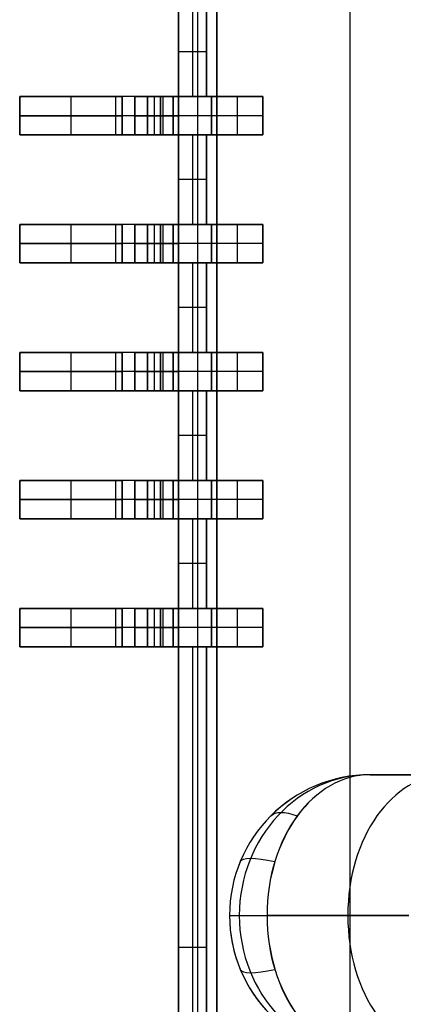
# Model space of a CAD drawing. Extents: x -64 to 57, y 4 to 161.
# Tile 255 of 256: x 6.32 to 7.82, y 133.37 to 137.22. Entities that reach past the tile are written whole.
import ezdxf

# ---------------------------------------------------------------- set-up
doc = ezdxf.new("R2010")
doc.units = 0
doc.layers.add('DEFAULT', color=7, linetype='CONTINUOUS')

msp = doc.modelspace()

# ---------------------------------------------------------------- linework, layer by layer
at = {"layer": 'DEFAULT', "color": 254}
for p, q in [((6.941, 129.3669, 39.8166), (6.941, 150.3169, 39.8166)), ((6.941, 150.3169, 39.8166), (6.941, 129.3669, 39.8166)), ((7.016, 150.3169, 39.8916), (7.016, 129.3669, 39.8916)), ((7.091, 129.3669, 39.9666), (7.091, 150.3169, 39.9666)), ((7.091, 150.3169, 39.9666), (7.091, 129.3669, 39.9666)), ((7.611, 149.1419, 37.6866), (7.611, 130.5419, 37.6866)), ((6.941, 137.2669, 38.6216), (6.941, 136.9169, 38.6216)), ((6.941, 136.9169, 38.6216), (6.941, 137.2669, 38.6216)), ((6.996, 137.2669, 38.6216), (6.996, 136.9169, 38.6216)), ((7.051, 137.2669, 37.6866), (7.051, 136.9169, 37.6866)), ((7.051, 136.9169, 37.6866), (7.051, 137.2669, 37.6866)), ((7.051, 137.2669, 38.6216), (7.051, 136.9169, 38.6216)), ((7.051, 136.9169, 38.1541), (7.051, 137.2669, 38.1541)), ((7.051, 136.9169, 38.6216), (7.051, 137.2669, 38.6216)), ((7.051, 137.0919, 38.6216), (6.941, 137.0919, 38.6216)), ((7.051, 137.0919, 37.6866), (7.051, 137.0919, 38.6216)), ((6.321, 136.9169, 37.5166), (6.321, 136.7669, 37.5166)), ((7.071, 136.9169, 37.5166), (6.321, 136.9169, 37.5166)), ((6.321, 136.9169, 37.7666), (6.321, 136.7669, 37.7666)), ((6.321, 136.9169, 37.5166), (6.321, 136.9169, 37.7666)), ((6.321, 136.7669, 37.5166), (6.321, 136.9169, 37.5166)), ((6.321, 136.9169, 37.6416), (6.321, 136.7669, 37.6416)), ((6.321, 136.9169, 37.7666), (6.721, 136.9169, 37.7666)), ((6.321, 136.7669, 37.7666), (6.321, 136.9169, 37.7666)), ((7.071, 136.9169, 37.5166), (6.321, 136.9169, 37.5166)), ((6.321, 136.9169, 37.5166), (6.321, 136.9169, 37.7666)), ((6.321, 136.9169, 37.7666), (6.721, 136.9169, 37.7666)), ((6.521, 136.9169, 37.7666), (6.521, 136.7669, 37.7666)), ((6.696, 136.9169, 37.5166), (6.696, 136.7669, 37.5166)), ((6.721, 136.9169, 37.7666), (6.721, 136.7669, 37.7666)), ((6.721, 136.7669, 37.7666), (6.721, 136.9169, 37.7666)), ((6.771, 136.9169, 37.8166), (6.771, 136.7669, 37.8166)), ((6.771, 136.7669, 37.8166), (6.771, 136.9169, 37.8166)), ((6.771, 136.9169, 39.0966), (6.771, 136.7669, 39.0966)), ((6.771, 136.9169, 37.8166), (6.771, 136.9169, 39.0966)), ((6.771, 136.9169, 38.4566), (6.771, 136.7669, 38.4566)), ((6.771, 136.9169, 39.0966), (6.871, 136.9169, 39.0966)), ((6.771, 136.7669, 39.0966), (6.771, 136.9169, 39.0966)), ((6.771, 136.9169, 37.8166), (6.771, 136.9169, 39.0966)), ((6.771, 136.9169, 39.0966), (6.871, 136.9169, 39.0966)), ((7.051, 136.9169, 38.5316), (6.771, 136.9169, 38.5316)), ((6.796, 136.9169, 37.5166), (6.796, 136.9169, 39.0966)), ((6.821, 136.9169, 39.0966), (6.821, 136.7669, 39.0966)), ((6.821, 136.9169, 39.2466), (6.821, 136.7669, 39.2466)), ((6.871, 136.9169, 39.2466), (6.821, 136.9169, 39.2466)), ((6.821, 136.7669, 39.5466), (6.821, 136.9169, 39.5466)), ((6.821, 136.9169, 39.5466), (6.821, 136.9169, 39.2466)), ((6.821, 136.9169, 39.2466), (6.821, 136.7669, 39.2466)), ((6.821, 136.9169, 39.3966), (6.821, 136.7669, 39.3966)), ((6.821, 136.9169, 39.5466), (6.941, 136.9169, 39.5466)), ((6.821, 136.7669, 39.5466), (6.821, 136.9169, 39.5466)), ((6.871, 136.9169, 39.2466), (6.821, 136.9169, 39.2466)), ((6.821, 136.9169, 39.2466), (6.821, 136.9169, 39.5466)), ((6.821, 136.9169, 39.5466), (6.941, 136.9169, 39.5466)), ((6.846, 136.9169, 39.2466), (6.846, 136.7669, 39.2466)), ((6.871, 136.9169, 39.0966), (6.871, 136.7669, 39.0966)), ((6.871, 136.7669, 39.0966), (6.871, 136.9169, 39.0966)), ((6.871, 136.9169, 39.2466), (6.871, 136.7669, 39.2466)), ((6.871, 136.7669, 39.2466), (6.871, 136.9169, 39.2466)), ((6.881, 136.9169, 39.5466), (6.881, 136.7669, 39.5466)), ((6.921, 136.9169, 39.1466), (6.921, 136.7669, 39.1466)), ((6.921, 136.9169, 39.1966), (6.921, 136.7669, 39.1966)), ((6.921, 136.9169, 39.1466), (6.921, 136.9169, 39.1966)), ((6.921, 136.7669, 39.1466), (6.921, 136.9169, 39.1466)), ((6.921, 136.9169, 39.1716), (6.921, 136.7669, 39.1716)), ((6.921, 136.7669, 39.1966), (6.921, 136.9169, 39.1966)), ((6.921, 136.9169, 39.1466), (6.921, 136.9169, 39.1966)), ((6.941, 136.9169, 39.5466), (6.941, 136.7669, 39.5466)), ((6.941, 136.9169, 38.6216), (7.051, 136.9169, 38.6216)), ((6.941, 136.9169, 39.5466), (6.941, 136.9169, 38.6216)), ((6.941, 136.9169, 38.6216), (7.051, 136.9169, 38.6216)), ((6.941, 136.9169, 39.5466), (6.941, 136.9169, 38.6216)), ((6.941, 136.7669, 39.5466), (6.941, 136.9169, 39.5466)), ((7.051, 136.9169, 37.6866), (7.271, 136.9169, 37.6866)), ((7.051, 136.9169, 38.6216), (7.051, 136.9169, 37.6866)), ((7.051, 136.9169, 38.6216), (7.051, 136.9169, 37.6866)), ((7.051, 136.9169, 37.6866), (7.271, 136.9169, 37.6866)), ((7.071, 136.9169, 37.5166), (7.071, 136.7669, 37.5166)), ((7.271, 136.9169, 37.5966), (7.071, 136.9169, 37.5166)), ((7.071, 136.7669, 37.5166), (7.071, 136.9169, 37.5166)), ((7.271, 136.9169, 37.5966), (7.071, 136.9169, 37.5166)), ((7.171, 136.9169, 37.5566), (7.171, 136.7669, 37.5566)), ((7.271, 136.9169, 37.6866), (7.271, 136.7669, 37.6866)), ((7.271, 136.7669, 37.6866), (7.271, 136.9169, 37.6866)), ((7.271, 136.9169, 37.5966), (7.271, 136.7669, 37.5966)), ((7.271, 136.9169, 37.6866), (7.271, 136.9169, 37.5966)), ((7.271, 136.9169, 37.6416), (7.271, 136.7669, 37.6416)), ((7.271, 136.7669, 37.5966), (7.271, 136.9169, 37.5966)), ((7.271, 136.9169, 37.6866), (7.271, 136.9169, 37.5966)), ((7.071, 136.8419, 37.5166), (6.321, 136.8419, 37.5166)), ((6.321, 136.8419, 37.5166), (6.321, 136.8419, 37.7666)), ((6.321, 136.8419, 37.7666), (6.721, 136.8419, 37.7666)), ((6.771, 136.8419, 37.8166), (6.771, 136.8419, 39.0966)), ((6.771, 136.8419, 39.0966), (6.871, 136.8419, 39.0966)), ((6.871, 136.8419, 39.2466), (6.821, 136.8419, 39.2466)), ((6.821, 136.8419, 39.5466), (6.821, 136.8419, 39.2466)), ((6.821, 136.8419, 39.5466), (6.941, 136.8419, 39.5466)), ((6.921, 136.8419, 39.1466), (6.921, 136.8419, 39.1966)), ((7.271, 136.8419, 37.5966), (7.071, 136.8419, 37.5166)), ((7.271, 136.8419, 37.6866), (7.271, 136.8419, 37.5966)), ((6.321, 136.7669, 37.5166), (7.071, 136.7669, 37.5166)), ((6.321, 136.7669, 37.7666), (6.321, 136.7669, 37.5166)), ((6.721, 136.7669, 37.7666), (6.321, 136.7669, 37.7666)), ((6.321, 136.7669, 37.7666), (6.721, 136.7669, 37.7666)), ((6.321, 136.7669, 37.5166), (6.321, 136.7669, 37.7666)), ((7.071, 136.7669, 37.5166), (6.321, 136.7669, 37.5166)), ((6.771, 136.7669, 39.0966), (6.771, 136.7669, 37.8166)), ((6.871, 136.7669, 39.0966), (6.771, 136.7669, 39.0966)), ((6.771, 136.7669, 39.0966), (6.871, 136.7669, 39.0966)), ((6.771, 136.7669, 37.8166), (6.771, 136.7669, 39.0966)), ((7.051, 136.7669, 38.5316), (6.771, 136.7669, 38.5316)), ((6.796, 136.7669, 37.5166), (6.796, 136.7669, 39.0966)), ((6.821, 136.7669, 39.2466), (6.871, 136.7669, 39.2466)), ((6.821, 136.7669, 39.2466), (6.821, 136.7669, 39.5466)), ((6.821, 136.7669, 39.5466), (6.941, 136.7669, 39.5466)), ((6.821, 136.7669, 39.2466), (6.821, 136.7669, 39.5466)), ((6.871, 136.7669, 39.2466), (6.821, 136.7669, 39.2466)), ((6.941, 136.7669, 39.5466), (6.821, 136.7669, 39.5466)), ((6.921, 136.7669, 39.1966), (6.921, 136.7669, 39.1466)), ((6.921, 136.7669, 39.1466), (6.921, 136.7669, 39.1966)), ((7.051, 136.7669, 38.6216), (6.941, 136.7669, 38.6216)), ((6.941, 136.7669, 38.6216), (6.941, 136.4169, 38.6216)), ((6.941, 136.7669, 38.6216), (7.051, 136.7669, 38.6216)), ((6.941, 136.7669, 39.5466), (6.941, 136.7669, 38.6216)), ((6.941, 136.7669, 38.6216), (6.941, 136.7669, 39.5466)), ((6.941, 136.4169, 38.6216), (6.941, 136.7669, 38.6216)), ((6.996, 136.7669, 38.6216), (6.996, 136.4169, 38.6216)), ((7.051, 136.7669, 37.6866), (7.051, 136.4169, 37.6866)), ((7.271, 136.7669, 37.6866), (7.051, 136.7669, 37.6866)), ((7.051, 136.7669, 37.6866), (7.051, 136.7669, 38.6216)), ((7.051, 136.4169, 37.6866), (7.051, 136.7669, 37.6866)), ((7.051, 136.7669, 38.6216), (7.051, 136.4169, 38.6216)), ((7.051, 136.4169, 38.1541), (7.051, 136.7669, 38.1541)), ((7.051, 136.4169, 38.6216), (7.051, 136.7669, 38.6216)), ((7.051, 136.7669, 37.6866), (7.271, 136.7669, 37.6866)), ((7.051, 136.7669, 38.6216), (7.051, 136.7669, 37.6866)), ((7.071, 136.7669, 37.5166), (7.271, 136.7669, 37.5966)), ((7.271, 136.7669, 37.5966), (7.071, 136.7669, 37.5166)), ((7.271, 136.7669, 37.5966), (7.271, 136.7669, 37.6866)), ((7.271, 136.7669, 37.6866), (7.271, 136.7669, 37.5966)), ((7.051, 136.5919, 38.6216), (6.941, 136.5919, 38.6216)), ((7.051, 136.5919, 37.6866), (7.051, 136.5919, 38.6216)), ((6.321, 136.4169, 37.5166), (6.321, 136.2669, 37.5166)), ((7.071, 136.4169, 37.5166), (6.321, 136.4169, 37.5166)), ((6.321, 136.4169, 37.7666), (6.321, 136.2669, 37.7666)), ((6.321, 136.4169, 37.5166), (6.321, 136.4169, 37.7666)), ((6.321, 136.2669, 37.5166), (6.321, 136.4169, 37.5166)), ((6.321, 136.4169, 37.6416), (6.321, 136.2669, 37.6416)), ((6.321, 136.4169, 37.7666), (6.721, 136.4169, 37.7666)), ((6.321, 136.2669, 37.7666), (6.321, 136.4169, 37.7666)), ((7.071, 136.4169, 37.5166), (6.321, 136.4169, 37.5166)), ((6.321, 136.4169, 37.5166), (6.321, 136.4169, 37.7666)), ((6.321, 136.4169, 37.7666), (6.721, 136.4169, 37.7666)), ((6.521, 136.4169, 37.7666), (6.521, 136.2669, 37.7666)), ((6.696, 136.4169, 37.5166), (6.696, 136.2669, 37.5166)), ((6.721, 136.4169, 37.7666), (6.721, 136.2669, 37.7666)), ((6.721, 136.2669, 37.7666), (6.721, 136.4169, 37.7666)), ((6.771, 136.4169, 37.8166), (6.771, 136.2669, 37.8166)), ((6.771, 136.2669, 37.8166), (6.771, 136.4169, 37.8166)), ((6.771, 136.4169, 39.0966), (6.771, 136.2669, 39.0966)), ((6.771, 136.4169, 37.8166), (6.771, 136.4169, 39.0966)), ((6.771, 136.4169, 38.4566), (6.771, 136.2669, 38.4566)), ((6.771, 136.4169, 39.0966), (6.871, 136.4169, 39.0966)), ((6.771, 136.2669, 39.0966), (6.771, 136.4169, 39.0966)), ((6.771, 136.4169, 37.8166), (6.771, 136.4169, 39.0966)), ((6.771, 136.4169, 39.0966), (6.871, 136.4169, 39.0966)), ((7.051, 136.4169, 38.5316), (6.771, 136.4169, 38.5316)), ((6.796, 136.4169, 37.5166), (6.796, 136.4169, 39.0966)), ((6.821, 136.4169, 39.0966), (6.821, 136.2669, 39.0966)), ((6.821, 136.4169, 39.2466), (6.821, 136.2669, 39.2466)), ((6.871, 136.4169, 39.2466), (6.821, 136.4169, 39.2466)), ((6.821, 136.2669, 39.5466), (6.821, 136.4169, 39.5466)), ((6.821, 136.4169, 39.5466), (6.821, 136.4169, 39.2466)), ((6.821, 136.4169, 39.2466), (6.821, 136.2669, 39.2466)), ((6.821, 136.4169, 39.3966), (6.821, 136.2669, 39.3966)), ((6.821, 136.4169, 39.5466), (6.941, 136.4169, 39.5466)), ((6.821, 136.2669, 39.5466), (6.821, 136.4169, 39.5466)), ((6.871, 136.4169, 39.2466), (6.821, 136.4169, 39.2466)), ((6.821, 136.4169, 39.2466), (6.821, 136.4169, 39.5466)), ((6.821, 136.4169, 39.5466), (6.941, 136.4169, 39.5466)), ((6.846, 136.4169, 39.2466), (6.846, 136.2669, 39.2466)), ((6.871, 136.4169, 39.0966), (6.871, 136.2669, 39.0966)), ((6.871, 136.2669, 39.0966), (6.871, 136.4169, 39.0966)), ((6.871, 136.4169, 39.2466), (6.871, 136.2669, 39.2466)), ((6.871, 136.2669, 39.2466), (6.871, 136.4169, 39.2466)), ((6.881, 136.4169, 39.5466), (6.881, 136.2669, 39.5466)), ((6.921, 136.4169, 39.1466), (6.921, 136.2669, 39.1466)), ((6.921, 136.4169, 39.1966), (6.921, 136.2669, 39.1966)), ((6.921, 136.4169, 39.1466), (6.921, 136.4169, 39.1966)), ((6.921, 136.2669, 39.1466), (6.921, 136.4169, 39.1466)), ((6.921, 136.4169, 39.1716), (6.921, 136.2669, 39.1716)), ((6.921, 136.2669, 39.1966), (6.921, 136.4169, 39.1966)), ((6.921, 136.4169, 39.1466), (6.921, 136.4169, 39.1966)), ((6.941, 136.4169, 39.5466), (6.941, 136.2669, 39.5466)), ((6.941, 136.4169, 38.6216), (7.051, 136.4169, 38.6216)), ((6.941, 136.4169, 39.5466), (6.941, 136.4169, 38.6216)), ((6.941, 136.4169, 38.6216), (7.051, 136.4169, 38.6216)), ((6.941, 136.4169, 39.5466), (6.941, 136.4169, 38.6216)), ((6.941, 136.2669, 39.5466), (6.941, 136.4169, 39.5466)), ((7.051, 136.4169, 37.6866), (7.271, 136.4169, 37.6866)), ((7.051, 136.4169, 38.6216), (7.051, 136.4169, 37.6866)), ((7.051, 136.4169, 38.6216), (7.051, 136.4169, 37.6866)), ((7.051, 136.4169, 37.6866), (7.271, 136.4169, 37.6866)), ((7.071, 136.4169, 37.5166), (7.071, 136.2669, 37.5166)), ((7.271, 136.4169, 37.5966), (7.071, 136.4169, 37.5166)), ((7.071, 136.2669, 37.5166), (7.071, 136.4169, 37.5166)), ((7.271, 136.4169, 37.5966), (7.071, 136.4169, 37.5166)), ((7.171, 136.4169, 37.5566), (7.171, 136.2669, 37.5566)), ((7.271, 136.4169, 37.6866), (7.271, 136.2669, 37.6866)), ((7.271, 136.2669, 37.6866), (7.271, 136.4169, 37.6866)), ((7.271, 136.4169, 37.5966), (7.271, 136.2669, 37.5966)), ((7.271, 136.4169, 37.6866), (7.271, 136.4169, 37.5966)), ((7.271, 136.4169, 37.6416), (7.271, 136.2669, 37.6416)), ((7.271, 136.2669, 37.5966), (7.271, 136.4169, 37.5966)), ((7.271, 136.4169, 37.6866), (7.271, 136.4169, 37.5966)), ((7.071, 136.3419, 37.5166), (6.321, 136.3419, 37.5166)), ((6.321, 136.3419, 37.5166), (6.321, 136.3419, 37.7666)), ((6.321, 136.3419, 37.7666), (6.721, 136.3419, 37.7666)), ((6.771, 136.3419, 37.8166), (6.771, 136.3419, 39.0966)), ((6.771, 136.3419, 39.0966), (6.871, 136.3419, 39.0966)), ((6.871, 136.3419, 39.2466), (6.821, 136.3419, 39.2466)), ((6.821, 136.3419, 39.5466), (6.821, 136.3419, 39.2466)), ((6.821, 136.3419, 39.5466), (6.941, 136.3419, 39.5466)), ((6.921, 136.3419, 39.1466), (6.921, 136.3419, 39.1966)), ((7.271, 136.3419, 37.5966), (7.071, 136.3419, 37.5166)), ((7.271, 136.3419, 37.6866), (7.271, 136.3419, 37.5966)), ((6.321, 136.2669, 37.5166), (7.071, 136.2669, 37.5166)), ((6.321, 136.2669, 37.7666), (6.321, 136.2669, 37.5166)), ((6.721, 136.2669, 37.7666), (6.321, 136.2669, 37.7666)), ((6.321, 136.2669, 37.7666), (6.721, 136.2669, 37.7666)), ((6.321, 136.2669, 37.5166), (6.321, 136.2669, 37.7666)), ((7.071, 136.2669, 37.5166), (6.321, 136.2669, 37.5166)), ((6.771, 136.2669, 39.0966), (6.771, 136.2669, 37.8166)), ((6.871, 136.2669, 39.0966), (6.771, 136.2669, 39.0966)), ((6.771, 136.2669, 39.0966), (6.871, 136.2669, 39.0966)), ((6.771, 136.2669, 37.8166), (6.771, 136.2669, 39.0966)), ((7.051, 136.2669, 38.5316), (6.771, 136.2669, 38.5316)), ((6.796, 136.2669, 37.5166), (6.796, 136.2669, 39.0966)), ((6.821, 136.2669, 39.2466), (6.871, 136.2669, 39.2466)), ((6.821, 136.2669, 39.2466), (6.821, 136.2669, 39.5466)), ((6.821, 136.2669, 39.5466), (6.941, 136.2669, 39.5466)), ((6.821, 136.2669, 39.2466), (6.821, 136.2669, 39.5466)), ((6.871, 136.2669, 39.2466), (6.821, 136.2669, 39.2466)), ((6.941, 136.2669, 39.5466), (6.821, 136.2669, 39.5466)), ((6.921, 136.2669, 39.1966), (6.921, 136.2669, 39.1466)), ((6.921, 136.2669, 39.1466), (6.921, 136.2669, 39.1966)), ((7.051, 136.2669, 38.6216), (6.941, 136.2669, 38.6216)), ((6.941, 136.2669, 38.6216), (6.941, 135.9169, 38.6216)), ((6.941, 136.2669, 38.6216), (7.051, 136.2669, 38.6216)), ((6.941, 136.2669, 39.5466), (6.941, 136.2669, 38.6216)), ((6.941, 136.2669, 38.6216), (6.941, 136.2669, 39.5466)), ((6.941, 135.9169, 38.6216), (6.941, 136.2669, 38.6216)), ((6.996, 136.2669, 38.6216), (6.996, 135.9169, 38.6216)), ((7.051, 136.2669, 37.6866), (7.051, 135.9169, 37.6866)), ((7.271, 136.2669, 37.6866), (7.051, 136.2669, 37.6866)), ((7.051, 136.2669, 37.6866), (7.051, 136.2669, 38.6216)), ((7.051, 135.9169, 37.6866), (7.051, 136.2669, 37.6866)), ((7.051, 136.2669, 38.6216), (7.051, 135.9169, 38.6216)), ((7.051, 135.9169, 38.1541), (7.051, 136.2669, 38.1541)), ((7.051, 135.9169, 38.6216), (7.051, 136.2669, 38.6216)), ((7.051, 136.2669, 37.6866), (7.271, 136.2669, 37.6866)), ((7.051, 136.2669, 38.6216), (7.051, 136.2669, 37.6866)), ((7.071, 136.2669, 37.5166), (7.271, 136.2669, 37.5966)), ((7.271, 136.2669, 37.5966), (7.071, 136.2669, 37.5166)), ((7.271, 136.2669, 37.5966), (7.271, 136.2669, 37.6866)), ((7.271, 136.2669, 37.6866), (7.271, 136.2669, 37.5966)), ((7.051, 136.0919, 38.6216), (6.941, 136.0919, 38.6216)), ((7.051, 136.0919, 37.6866), (7.051, 136.0919, 38.6216)), ((6.321, 135.9169, 37.5166), (6.321, 135.7669, 37.5166)), ((7.071, 135.9169, 37.5166), (6.321, 135.9169, 37.5166)), ((6.321, 135.9169, 37.7666), (6.321, 135.7669, 37.7666)), ((6.321, 135.9169, 37.5166), (6.321, 135.9169, 37.7666)), ((6.321, 135.7669, 37.5166), (6.321, 135.9169, 37.5166)), ((6.321, 135.9169, 37.6416), (6.321, 135.7669, 37.6416)), ((6.321, 135.9169, 37.7666), (6.721, 135.9169, 37.7666)), ((6.321, 135.7669, 37.7666), (6.321, 135.9169, 37.7666)), ((7.071, 135.9169, 37.5166), (6.321, 135.9169, 37.5166)), ((6.321, 135.9169, 37.5166), (6.321, 135.9169, 37.7666)), ((6.321, 135.9169, 37.7666), (6.721, 135.9169, 37.7666)), ((6.521, 135.9169, 37.7666), (6.521, 135.7669, 37.7666)), ((6.696, 135.9169, 37.5166), (6.696, 135.7669, 37.5166)), ((6.721, 135.9169, 37.7666), (6.721, 135.7669, 37.7666)), ((6.721, 135.7669, 37.7666), (6.721, 135.9169, 37.7666)), ((6.771, 135.9169, 37.8166), (6.771, 135.7669, 37.8166)), ((6.771, 135.7669, 37.8166), (6.771, 135.9169, 37.8166)), ((6.771, 135.9169, 39.0966), (6.771, 135.7669, 39.0966)), ((6.771, 135.9169, 37.8166), (6.771, 135.9169, 39.0966)), ((6.771, 135.9169, 38.4566), (6.771, 135.7669, 38.4566)), ((6.771, 135.9169, 39.0966), (6.871, 135.9169, 39.0966)), ((6.771, 135.7669, 39.0966), (6.771, 135.9169, 39.0966)), ((6.771, 135.9169, 37.8166), (6.771, 135.9169, 39.0966)), ((6.771, 135.9169, 39.0966), (6.871, 135.9169, 39.0966)), ((7.051, 135.9169, 38.5316), (6.771, 135.9169, 38.5316)), ((6.796, 135.9169, 37.5166), (6.796, 135.9169, 39.0966)), ((6.821, 135.9169, 39.0966), (6.821, 135.7669, 39.0966)), ((6.821, 135.9169, 39.2466), (6.821, 135.7669, 39.2466)), ((6.871, 135.9169, 39.2466), (6.821, 135.9169, 39.2466)), ((6.821, 135.7669, 39.5466), (6.821, 135.9169, 39.5466)), ((6.821, 135.9169, 39.5466), (6.821, 135.9169, 39.2466)), ((6.821, 135.9169, 39.2466), (6.821, 135.7669, 39.2466)), ((6.821, 135.9169, 39.3966), (6.821, 135.7669, 39.3966)), ((6.821, 135.9169, 39.5466), (6.941, 135.9169, 39.5466)), ((6.821, 135.7669, 39.5466), (6.821, 135.9169, 39.5466)), ((6.871, 135.9169, 39.2466), (6.821, 135.9169, 39.2466)), ((6.821, 135.9169, 39.2466), (6.821, 135.9169, 39.5466)), ((6.821, 135.9169, 39.5466), (6.941, 135.9169, 39.5466)), ((6.846, 135.9169, 39.2466), (6.846, 135.7669, 39.2466)), ((6.871, 135.9169, 39.0966), (6.871, 135.7669, 39.0966)), ((6.871, 135.7669, 39.0966), (6.871, 135.9169, 39.0966)), ((6.871, 135.9169, 39.2466), (6.871, 135.7669, 39.2466)), ((6.871, 135.7669, 39.2466), (6.871, 135.9169, 39.2466)), ((6.881, 135.9169, 39.5466), (6.881, 135.7669, 39.5466)), ((6.921, 135.9169, 39.1466), (6.921, 135.7669, 39.1466)), ((6.921, 135.9169, 39.1966), (6.921, 135.7669, 39.1966)), ((6.921, 135.9169, 39.1466), (6.921, 135.9169, 39.1966)), ((6.921, 135.7669, 39.1466), (6.921, 135.9169, 39.1466)), ((6.921, 135.9169, 39.1716), (6.921, 135.7669, 39.1716)), ((6.921, 135.7669, 39.1966), (6.921, 135.9169, 39.1966)), ((6.921, 135.9169, 39.1466), (6.921, 135.9169, 39.1966)), ((6.941, 135.9169, 39.5466), (6.941, 135.7669, 39.5466)), ((6.941, 135.9169, 38.6216), (7.051, 135.9169, 38.6216)), ((6.941, 135.9169, 39.5466), (6.941, 135.9169, 38.6216)), ((6.941, 135.9169, 38.6216), (7.051, 135.9169, 38.6216)), ((6.941, 135.9169, 39.5466), (6.941, 135.9169, 38.6216)), ((6.941, 135.7669, 39.5466), (6.941, 135.9169, 39.5466)), ((7.051, 135.9169, 37.6866), (7.271, 135.9169, 37.6866)), ((7.051, 135.9169, 38.6216), (7.051, 135.9169, 37.6866)), ((7.051, 135.9169, 38.6216), (7.051, 135.9169, 37.6866)), ((7.051, 135.9169, 37.6866), (7.271, 135.9169, 37.6866)), ((7.071, 135.9169, 37.5166), (7.071, 135.7669, 37.5166)), ((7.271, 135.9169, 37.5966), (7.071, 135.9169, 37.5166)), ((7.071, 135.7669, 37.5166), (7.071, 135.9169, 37.5166)), ((7.271, 135.9169, 37.5966), (7.071, 135.9169, 37.5166)), ((7.171, 135.9169, 37.5566), (7.171, 135.7669, 37.5566)), ((7.271, 135.9169, 37.6866), (7.271, 135.7669, 37.6866)), ((7.271, 135.7669, 37.6866), (7.271, 135.9169, 37.6866)), ((7.271, 135.9169, 37.5966), (7.271, 135.7669, 37.5966)), ((7.271, 135.9169, 37.6866), (7.271, 135.9169, 37.5966)), ((7.271, 135.9169, 37.6416), (7.271, 135.7669, 37.6416)), ((7.271, 135.7669, 37.5966), (7.271, 135.9169, 37.5966)), ((7.271, 135.9169, 37.6866), (7.271, 135.9169, 37.5966)), ((7.071, 135.8419, 37.5166), (6.321, 135.8419, 37.5166)), ((6.321, 135.8419, 37.5166), (6.321, 135.8419, 37.7666)), ((6.321, 135.8419, 37.7666), (6.721, 135.8419, 37.7666)), ((6.771, 135.8419, 37.8166), (6.771, 135.8419, 39.0966)), ((6.771, 135.8419, 39.0966), (6.871, 135.8419, 39.0966)), ((6.871, 135.8419, 39.2466), (6.821, 135.8419, 39.2466)), ((6.821, 135.8419, 39.5466), (6.821, 135.8419, 39.2466)), ((6.821, 135.8419, 39.5466), (6.941, 135.8419, 39.5466)), ((6.921, 135.8419, 39.1466), (6.921, 135.8419, 39.1966)), ((7.271, 135.8419, 37.5966), (7.071, 135.8419, 37.5166)), ((7.271, 135.8419, 37.6866), (7.271, 135.8419, 37.5966)), ((6.321, 135.7669, 37.5166), (7.071, 135.7669, 37.5166)), ((6.321, 135.7669, 37.7666), (6.321, 135.7669, 37.5166)), ((6.721, 135.7669, 37.7666), (6.321, 135.7669, 37.7666)), ((6.321, 135.7669, 37.7666), (6.721, 135.7669, 37.7666)), ((6.321, 135.7669, 37.5166), (6.321, 135.7669, 37.7666)), ((7.071, 135.7669, 37.5166), (6.321, 135.7669, 37.5166)), ((6.771, 135.7669, 39.0966), (6.771, 135.7669, 37.8166)), ((6.871, 135.7669, 39.0966), (6.771, 135.7669, 39.0966)), ((6.771, 135.7669, 39.0966), (6.871, 135.7669, 39.0966)), ((6.771, 135.7669, 37.8166), (6.771, 135.7669, 39.0966)), ((7.051, 135.7669, 38.5316), (6.771, 135.7669, 38.5316)), ((6.796, 135.7669, 37.5166), (6.796, 135.7669, 39.0966)), ((6.821, 135.7669, 39.2466), (6.871, 135.7669, 39.2466)), ((6.821, 135.7669, 39.2466), (6.821, 135.7669, 39.5466)), ((6.821, 135.7669, 39.5466), (6.941, 135.7669, 39.5466)), ((6.821, 135.7669, 39.2466), (6.821, 135.7669, 39.5466)), ((6.871, 135.7669, 39.2466), (6.821, 135.7669, 39.2466)), ((6.941, 135.7669, 39.5466), (6.821, 135.7669, 39.5466)), ((6.921, 135.7669, 39.1966), (6.921, 135.7669, 39.1466)), ((6.921, 135.7669, 39.1466), (6.921, 135.7669, 39.1966)), ((7.051, 135.7669, 38.6216), (6.941, 135.7669, 38.6216)), ((6.941, 135.7669, 38.6216), (6.941, 135.4169, 38.6216)), ((6.941, 135.7669, 38.6216), (7.051, 135.7669, 38.6216)), ((6.941, 135.7669, 39.5466), (6.941, 135.7669, 38.6216)), ((6.941, 135.7669, 38.6216), (6.941, 135.7669, 39.5466)), ((6.941, 135.4169, 38.6216), (6.941, 135.7669, 38.6216)), ((6.996, 135.7669, 38.6216), (6.996, 135.4169, 38.6216)), ((7.051, 135.7669, 37.6866), (7.051, 135.4169, 37.6866)), ((7.271, 135.7669, 37.6866), (7.051, 135.7669, 37.6866)), ((7.051, 135.7669, 37.6866), (7.051, 135.7669, 38.6216)), ((7.051, 135.4169, 37.6866), (7.051, 135.7669, 37.6866)), ((7.051, 135.7669, 38.6216), (7.051, 135.4169, 38.6216)), ((7.051, 135.4169, 38.1541), (7.051, 135.7669, 38.1541)), ((7.051, 135.4169, 38.6216), (7.051, 135.7669, 38.6216)), ((7.051, 135.7669, 37.6866), (7.271, 135.7669, 37.6866)), ((7.051, 135.7669, 38.6216), (7.051, 135.7669, 37.6866)), ((7.071, 135.7669, 37.5166), (7.271, 135.7669, 37.5966)), ((7.271, 135.7669, 37.5966), (7.071, 135.7669, 37.5166)), ((7.271, 135.7669, 37.5966), (7.271, 135.7669, 37.6866)), ((7.271, 135.7669, 37.6866), (7.271, 135.7669, 37.5966)), ((7.051, 135.5919, 38.6216), (6.941, 135.5919, 38.6216)), ((7.051, 135.5919, 37.6866), (7.051, 135.5919, 38.6216)), ((6.321, 135.4169, 37.5166), (6.321, 135.2669, 37.5166)), ((7.071, 135.4169, 37.5166), (6.321, 135.4169, 37.5166)), ((6.321, 135.4169, 37.7666), (6.321, 135.2669, 37.7666)), ((6.321, 135.4169, 37.5166), (6.321, 135.4169, 37.7666)), ((6.321, 135.2669, 37.5166), (6.321, 135.4169, 37.5166)), ((6.321, 135.4169, 37.6416), (6.321, 135.2669, 37.6416)), ((6.321, 135.4169, 37.7666), (6.721, 135.4169, 37.7666)), ((6.321, 135.2669, 37.7666), (6.321, 135.4169, 37.7666)), ((7.071, 135.4169, 37.5166), (6.321, 135.4169, 37.5166)), ((6.321, 135.4169, 37.5166), (6.321, 135.4169, 37.7666)), ((6.321, 135.4169, 37.7666), (6.721, 135.4169, 37.7666)), ((6.521, 135.4169, 37.7666), (6.521, 135.2669, 37.7666)), ((6.696, 135.4169, 37.5166), (6.696, 135.2669, 37.5166)), ((6.721, 135.4169, 37.7666), (6.721, 135.2669, 37.7666)), ((6.721, 135.2669, 37.7666), (6.721, 135.4169, 37.7666)), ((6.771, 135.4169, 37.8166), (6.771, 135.2669, 37.8166)), ((6.771, 135.2669, 37.8166), (6.771, 135.4169, 37.8166)), ((6.771, 135.4169, 39.0966), (6.771, 135.2669, 39.0966)), ((6.771, 135.4169, 37.8166), (6.771, 135.4169, 39.0966)), ((6.771, 135.4169, 38.4566), (6.771, 135.2669, 38.4566)), ((6.771, 135.4169, 39.0966), (6.871, 135.4169, 39.0966)), ((6.771, 135.2669, 39.0966), (6.771, 135.4169, 39.0966)), ((6.771, 135.4169, 37.8166), (6.771, 135.4169, 39.0966)), ((6.771, 135.4169, 39.0966), (6.871, 135.4169, 39.0966)), ((7.051, 135.4169, 38.5316), (6.771, 135.4169, 38.5316)), ((6.796, 135.4169, 37.5166), (6.796, 135.4169, 39.0966)), ((6.821, 135.4169, 39.0966), (6.821, 135.2669, 39.0966)), ((6.821, 135.4169, 39.2466), (6.821, 135.2669, 39.2466)), ((6.871, 135.4169, 39.2466), (6.821, 135.4169, 39.2466)), ((6.821, 135.2669, 39.5466), (6.821, 135.4169, 39.5466)), ((6.821, 135.4169, 39.5466), (6.821, 135.4169, 39.2466)), ((6.821, 135.4169, 39.2466), (6.821, 135.2669, 39.2466)), ((6.821, 135.4169, 39.3966), (6.821, 135.2669, 39.3966)), ((6.821, 135.4169, 39.5466), (6.941, 135.4169, 39.5466)), ((6.821, 135.2669, 39.5466), (6.821, 135.4169, 39.5466)), ((6.871, 135.4169, 39.2466), (6.821, 135.4169, 39.2466)), ((6.821, 135.4169, 39.2466), (6.821, 135.4169, 39.5466)), ((6.821, 135.4169, 39.5466), (6.941, 135.4169, 39.5466)), ((6.846, 135.4169, 39.2466), (6.846, 135.2669, 39.2466)), ((6.871, 135.4169, 39.0966), (6.871, 135.2669, 39.0966)), ((6.871, 135.2669, 39.0966), (6.871, 135.4169, 39.0966)), ((6.871, 135.4169, 39.2466), (6.871, 135.2669, 39.2466)), ((6.871, 135.2669, 39.2466), (6.871, 135.4169, 39.2466)), ((6.881, 135.4169, 39.5466), (6.881, 135.2669, 39.5466)), ((6.921, 135.4169, 39.1466), (6.921, 135.2669, 39.1466)), ((6.921, 135.4169, 39.1966), (6.921, 135.2669, 39.1966)), ((6.921, 135.4169, 39.1466), (6.921, 135.4169, 39.1966)), ((6.921, 135.2669, 39.1466), (6.921, 135.4169, 39.1466)), ((6.921, 135.4169, 39.1716), (6.921, 135.2669, 39.1716)), ((6.921, 135.2669, 39.1966), (6.921, 135.4169, 39.1966)), ((6.921, 135.4169, 39.1466), (6.921, 135.4169, 39.1966)), ((6.941, 135.4169, 39.5466), (6.941, 135.2669, 39.5466)), ((6.941, 135.4169, 38.6216), (7.051, 135.4169, 38.6216)), ((6.941, 135.4169, 39.5466), (6.941, 135.4169, 38.6216)), ((6.941, 135.4169, 38.6216), (7.051, 135.4169, 38.6216)), ((6.941, 135.4169, 39.5466), (6.941, 135.4169, 38.6216)), ((6.941, 135.2669, 39.5466), (6.941, 135.4169, 39.5466)), ((7.051, 135.4169, 37.6866), (7.271, 135.4169, 37.6866)), ((7.051, 135.4169, 38.6216), (7.051, 135.4169, 37.6866)), ((7.051, 135.4169, 38.6216), (7.051, 135.4169, 37.6866)), ((7.051, 135.4169, 37.6866), (7.271, 135.4169, 37.6866)), ((7.071, 135.4169, 37.5166), (7.071, 135.2669, 37.5166)), ((7.271, 135.4169, 37.5966), (7.071, 135.4169, 37.5166)), ((7.071, 135.2669, 37.5166), (7.071, 135.4169, 37.5166)), ((7.271, 135.4169, 37.5966), (7.071, 135.4169, 37.5166)), ((7.171, 135.4169, 37.5566), (7.171, 135.2669, 37.5566)), ((7.271, 135.4169, 37.6866), (7.271, 135.2669, 37.6866)), ((7.271, 135.2669, 37.6866), (7.271, 135.4169, 37.6866)), ((7.271, 135.4169, 37.5966), (7.271, 135.2669, 37.5966)), ((7.271, 135.4169, 37.6866), (7.271, 135.4169, 37.5966)), ((7.271, 135.4169, 37.6416), (7.271, 135.2669, 37.6416)), ((7.271, 135.2669, 37.5966), (7.271, 135.4169, 37.5966)), ((7.271, 135.4169, 37.6866), (7.271, 135.4169, 37.5966)), ((7.071, 135.3419, 37.5166), (6.321, 135.3419, 37.5166)), ((6.321, 135.3419, 37.5166), (6.321, 135.3419, 37.7666)), ((6.321, 135.3419, 37.7666), (6.721, 135.3419, 37.7666)), ((6.771, 135.3419, 37.8166), (6.771, 135.3419, 39.0966)), ((6.771, 135.3419, 39.0966), (6.871, 135.3419, 39.0966)), ((6.871, 135.3419, 39.2466), (6.821, 135.3419, 39.2466)), ((6.821, 135.3419, 39.5466), (6.821, 135.3419, 39.2466)), ((6.821, 135.3419, 39.5466), (6.941, 135.3419, 39.5466)), ((6.921, 135.3419, 39.1466), (6.921, 135.3419, 39.1966)), ((7.271, 135.3419, 37.5966), (7.071, 135.3419, 37.5166)), ((7.271, 135.3419, 37.6866), (7.271, 135.3419, 37.5966)), ((6.321, 135.2669, 37.5166), (7.071, 135.2669, 37.5166)), ((6.321, 135.2669, 37.7666), (6.321, 135.2669, 37.5166)), ((6.721, 135.2669, 37.7666), (6.321, 135.2669, 37.7666)), ((6.321, 135.2669, 37.7666), (6.721, 135.2669, 37.7666)), ((6.321, 135.2669, 37.5166), (6.321, 135.2669, 37.7666)), ((7.071, 135.2669, 37.5166), (6.321, 135.2669, 37.5166)), ((6.771, 135.2669, 39.0966), (6.771, 135.2669, 37.8166)), ((6.871, 135.2669, 39.0966), (6.771, 135.2669, 39.0966)), ((6.771, 135.2669, 39.0966), (6.871, 135.2669, 39.0966)), ((6.771, 135.2669, 37.8166), (6.771, 135.2669, 39.0966)), ((7.051, 135.2669, 38.5316), (6.771, 135.2669, 38.5316)), ((6.796, 135.2669, 37.5166), (6.796, 135.2669, 39.0966)), ((6.821, 135.2669, 39.2466), (6.871, 135.2669, 39.2466)), ((6.821, 135.2669, 39.2466), (6.821, 135.2669, 39.5466)), ((6.821, 135.2669, 39.5466), (6.941, 135.2669, 39.5466)), ((6.821, 135.2669, 39.2466), (6.821, 135.2669, 39.5466)), ((6.871, 135.2669, 39.2466), (6.821, 135.2669, 39.2466)), ((6.941, 135.2669, 39.5466), (6.821, 135.2669, 39.5466)), ((6.921, 135.2669, 39.1966), (6.921, 135.2669, 39.1466)), ((6.921, 135.2669, 39.1466), (6.921, 135.2669, 39.1966)), ((7.051, 135.2669, 38.6216), (6.941, 135.2669, 38.6216)), ((6.941, 135.2669, 38.6216), (6.941, 134.9169, 38.6216)), ((6.941, 135.2669, 38.6216), (7.051, 135.2669, 38.6216)), ((6.941, 135.2669, 39.5466), (6.941, 135.2669, 38.6216)), ((6.941, 135.2669, 38.6216), (6.941, 135.2669, 39.5466)), ((6.941, 134.9169, 38.6216), (6.941, 135.2669, 38.6216)), ((6.996, 135.2669, 38.6216), (6.996, 134.9169, 38.6216)), ((7.051, 135.2669, 37.6866), (7.051, 134.9169, 37.6866)), ((7.271, 135.2669, 37.6866), (7.051, 135.2669, 37.6866)), ((7.051, 135.2669, 37.6866), (7.051, 135.2669, 38.6216)), ((7.051, 134.9169, 37.6866), (7.051, 135.2669, 37.6866)), ((7.051, 135.2669, 38.6216), (7.051, 134.9169, 38.6216)), ((7.051, 134.9169, 38.1541), (7.051, 135.2669, 38.1541)), ((7.051, 134.9169, 38.6216), (7.051, 135.2669, 38.6216)), ((7.051, 135.2669, 37.6866), (7.271, 135.2669, 37.6866)), ((7.051, 135.2669, 38.6216), (7.051, 135.2669, 37.6866)), ((7.071, 135.2669, 37.5166), (7.271, 135.2669, 37.5966)), ((7.271, 135.2669, 37.5966), (7.071, 135.2669, 37.5166)), ((7.271, 135.2669, 37.5966), (7.271, 135.2669, 37.6866)), ((7.271, 135.2669, 37.6866), (7.271, 135.2669, 37.5966)), ((7.051, 135.0919, 38.6216), (6.941, 135.0919, 38.6216)), ((7.051, 135.0919, 37.6866), (7.051, 135.0919, 38.6216)), ((6.321, 134.9169, 37.5166), (6.321, 134.7669, 37.5166)), ((7.071, 134.9169, 37.5166), (6.321, 134.9169, 37.5166)), ((6.321, 134.9169, 37.7666), (6.321, 134.7669, 37.7666)), ((6.321, 134.9169, 37.5166), (6.321, 134.9169, 37.7666)), ((6.321, 134.7669, 37.5166), (6.321, 134.9169, 37.5166)), ((6.321, 134.9169, 37.6416), (6.321, 134.7669, 37.6416)), ((6.321, 134.9169, 37.7666), (6.721, 134.9169, 37.7666)), ((6.321, 134.7669, 37.7666), (6.321, 134.9169, 37.7666)), ((7.071, 134.9169, 37.5166), (6.321, 134.9169, 37.5166)), ((6.321, 134.9169, 37.5166), (6.321, 134.9169, 37.7666)), ((6.321, 134.9169, 37.7666), (6.721, 134.9169, 37.7666)), ((6.521, 134.9169, 37.7666), (6.521, 134.7669, 37.7666)), ((6.696, 134.9169, 37.5166), (6.696, 134.7669, 37.5166)), ((6.721, 134.9169, 37.7666), (6.721, 134.7669, 37.7666)), ((6.721, 134.7669, 37.7666), (6.721, 134.9169, 37.7666)), ((6.771, 134.9169, 37.8166), (6.771, 134.7669, 37.8166)), ((6.771, 134.7669, 37.8166), (6.771, 134.9169, 37.8166)), ((6.771, 134.9169, 39.0966), (6.771, 134.7669, 39.0966)), ((6.771, 134.9169, 37.8166), (6.771, 134.9169, 39.0966)), ((6.771, 134.9169, 38.4566), (6.771, 134.7669, 38.4566)), ((6.771, 134.9169, 39.0966), (6.871, 134.9169, 39.0966)), ((6.771, 134.7669, 39.0966), (6.771, 134.9169, 39.0966)), ((6.771, 134.9169, 37.8166), (6.771, 134.9169, 39.0966)), ((6.771, 134.9169, 39.0966), (6.871, 134.9169, 39.0966)), ((7.051, 134.9169, 38.5316), (6.771, 134.9169, 38.5316)), ((6.796, 134.9169, 37.5166), (6.796, 134.9169, 39.0966)), ((6.821, 134.9169, 39.0966), (6.821, 134.7669, 39.0966)), ((6.821, 134.9169, 39.2466), (6.821, 134.7669, 39.2466)), ((6.871, 134.9169, 39.2466), (6.821, 134.9169, 39.2466)), ((6.821, 134.7669, 39.5466), (6.821, 134.9169, 39.5466)), ((6.821, 134.9169, 39.5466), (6.821, 134.9169, 39.2466)), ((6.821, 134.9169, 39.2466), (6.821, 134.7669, 39.2466)), ((6.821, 134.9169, 39.3966), (6.821, 134.7669, 39.3966)), ((6.821, 134.9169, 39.5466), (6.941, 134.9169, 39.5466)), ((6.821, 134.7669, 39.5466), (6.821, 134.9169, 39.5466)), ((6.871, 134.9169, 39.2466), (6.821, 134.9169, 39.2466)), ((6.821, 134.9169, 39.2466), (6.821, 134.9169, 39.5466)), ((6.821, 134.9169, 39.5466), (6.941, 134.9169, 39.5466)), ((6.846, 134.9169, 39.2466), (6.846, 134.7669, 39.2466)), ((6.871, 134.9169, 39.0966), (6.871, 134.7669, 39.0966)), ((6.871, 134.7669, 39.0966), (6.871, 134.9169, 39.0966)), ((6.871, 134.9169, 39.2466), (6.871, 134.7669, 39.2466)), ((6.871, 134.7669, 39.2466), (6.871, 134.9169, 39.2466)), ((6.881, 134.9169, 39.5466), (6.881, 134.7669, 39.5466)), ((6.921, 134.9169, 39.1466), (6.921, 134.7669, 39.1466)), ((6.921, 134.9169, 39.1966), (6.921, 134.7669, 39.1966)), ((6.921, 134.9169, 39.1466), (6.921, 134.9169, 39.1966)), ((6.921, 134.7669, 39.1466), (6.921, 134.9169, 39.1466)), ((6.921, 134.9169, 39.1716), (6.921, 134.7669, 39.1716)), ((6.921, 134.7669, 39.1966), (6.921, 134.9169, 39.1966)), ((6.921, 134.9169, 39.1466), (6.921, 134.9169, 39.1966)), ((6.941, 134.9169, 39.5466), (6.941, 134.7669, 39.5466)), ((6.941, 134.9169, 38.6216), (7.051, 134.9169, 38.6216)), ((6.941, 134.9169, 39.5466), (6.941, 134.9169, 38.6216)), ((6.941, 134.9169, 38.6216), (7.051, 134.9169, 38.6216)), ((6.941, 134.9169, 39.5466), (6.941, 134.9169, 38.6216)), ((6.941, 134.7669, 39.5466), (6.941, 134.9169, 39.5466)), ((7.051, 134.9169, 37.6866), (7.271, 134.9169, 37.6866)), ((7.051, 134.9169, 38.6216), (7.051, 134.9169, 37.6866)), ((7.051, 134.9169, 38.6216), (7.051, 134.9169, 37.6866)), ((7.051, 134.9169, 37.6866), (7.271, 134.9169, 37.6866)), ((7.071, 134.9169, 37.5166), (7.071, 134.7669, 37.5166)), ((7.271, 134.9169, 37.5966), (7.071, 134.9169, 37.5166)), ((7.071, 134.7669, 37.5166), (7.071, 134.9169, 37.5166)), ((7.271, 134.9169, 37.5966), (7.071, 134.9169, 37.5166)), ((7.171, 134.9169, 37.5566), (7.171, 134.7669, 37.5566)), ((7.271, 134.9169, 37.6866), (7.271, 134.7669, 37.6866)), ((7.271, 134.7669, 37.6866), (7.271, 134.9169, 37.6866)), ((7.271, 134.9169, 37.5966), (7.271, 134.7669, 37.5966)), ((7.271, 134.9169, 37.6866), (7.271, 134.9169, 37.5966)), ((7.271, 134.9169, 37.6416), (7.271, 134.7669, 37.6416)), ((7.271, 134.7669, 37.5966), (7.271, 134.9169, 37.5966)), ((7.271, 134.9169, 37.6866), (7.271, 134.9169, 37.5966)), ((7.071, 134.8419, 37.5166), (6.321, 134.8419, 37.5166)), ((6.321, 134.8419, 37.5166), (6.321, 134.8419, 37.7666)), ((6.321, 134.8419, 37.7666), (6.721, 134.8419, 37.7666)), ((6.771, 134.8419, 37.8166), (6.771, 134.8419, 39.0966)), ((6.771, 134.8419, 39.0966), (6.871, 134.8419, 39.0966)), ((6.871, 134.8419, 39.2466), (6.821, 134.8419, 39.2466)), ((6.821, 134.8419, 39.5466), (6.821, 134.8419, 39.2466)), ((6.821, 134.8419, 39.5466), (6.941, 134.8419, 39.5466)), ((6.921, 134.8419, 39.1466), (6.921, 134.8419, 39.1966)), ((7.271, 134.8419, 37.5966), (7.071, 134.8419, 37.5166)), ((7.271, 134.8419, 37.6866), (7.271, 134.8419, 37.5966)), ((6.321, 134.7669, 37.5166), (7.071, 134.7669, 37.5166)), ((6.321, 134.7669, 37.7666), (6.321, 134.7669, 37.5166)), ((6.721, 134.7669, 37.7666), (6.321, 134.7669, 37.7666)), ((6.321, 134.7669, 37.7666), (6.721, 134.7669, 37.7666)), ((6.321, 134.7669, 37.5166), (6.321, 134.7669, 37.7666)), ((7.071, 134.7669, 37.5166), (6.321, 134.7669, 37.5166)), ((6.771, 134.7669, 39.0966), (6.771, 134.7669, 37.8166)), ((6.871, 134.7669, 39.0966), (6.771, 134.7669, 39.0966)), ((6.771, 134.7669, 39.0966), (6.871, 134.7669, 39.0966)), ((6.771, 134.7669, 37.8166), (6.771, 134.7669, 39.0966)), ((7.051, 134.7669, 38.5316), (6.771, 134.7669, 38.5316)), ((6.796, 134.7669, 37.5166), (6.796, 134.7669, 39.0966)), ((6.821, 134.7669, 39.2466), (6.871, 134.7669, 39.2466)), ((6.821, 134.7669, 39.2466), (6.821, 134.7669, 39.5466)), ((6.821, 134.7669, 39.5466), (6.941, 134.7669, 39.5466)), ((6.821, 134.7669, 39.2466), (6.821, 134.7669, 39.5466)), ((6.871, 134.7669, 39.2466), (6.821, 134.7669, 39.2466)), ((6.941, 134.7669, 39.5466), (6.821, 134.7669, 39.5466)), ((6.921, 134.7669, 39.1966), (6.921, 134.7669, 39.1466)), ((6.921, 134.7669, 39.1466), (6.921, 134.7669, 39.1966)), ((6.941, 134.7669, 38.6216), (6.941, 132.4169, 38.6216)), ((7.051, 134.7669, 38.6216), (6.941, 134.7669, 38.6216)), ((6.941, 134.7669, 38.6216), (7.051, 134.7669, 38.6216)), ((6.941, 134.7669, 39.5466), (6.941, 134.7669, 38.6216)), ((6.941, 134.7669, 38.6216), (6.941, 134.7669, 39.5466)), ((6.941, 132.4169, 38.6216), (6.941, 134.7669, 38.6216)), ((6.996, 134.7669, 38.6216), (6.996, 132.4169, 38.6216)), ((7.051, 134.7669, 37.6866), (7.051, 132.4169, 37.6866)), ((7.271, 134.7669, 37.6866), (7.051, 134.7669, 37.6866)), ((7.051, 134.7669, 38.6216), (7.051, 132.4169, 38.6216)), ((7.051, 134.7669, 37.6866), (7.051, 134.7669, 38.6216)), ((7.051, 132.4169, 37.6866), (7.051, 134.7669, 37.6866)), ((7.051, 132.4169, 38.1541), (7.051, 134.7669, 38.1541)), ((7.051, 132.4169, 38.6216), (7.051, 134.7669, 38.6216)), ((7.051, 134.7669, 37.6866), (7.271, 134.7669, 37.6866)), ((7.051, 134.7669, 38.6216), (7.051, 134.7669, 37.6866)), ((7.071, 134.7669, 37.5166), (7.271, 134.7669, 37.5966)), ((7.271, 134.7669, 37.5966), (7.071, 134.7669, 37.5166)), ((7.271, 134.7669, 37.5966), (7.271, 134.7669, 37.6866)), ((7.271, 134.7669, 37.6866), (7.271, 134.7669, 37.5966)), ((7.691, 134.2669, 40.4051), (7.691, 134.2669, 39.9666)), ((7.691, 134.2669, 39.9666), (8.731, 134.2669, 39.9666)), ((7.691, 134.2669, 40.4051), (7.691, 134.2669, 39.9666)), ((8.3715, 134.2669, 41.0855), (7.691, 134.2669, 40.4051)), ((7.691, 134.2669, 40.236), (10.521, 134.2669, 40.236)), ((8.731, 134.2669, 39.9666), (7.691, 134.2669, 39.9666)), ((8.3715, 134.2669, 41.0855), (7.691, 134.2669, 40.4051)), ((7.141, 133.7169, 40.4258), (7.141, 133.7169, 39.9666)), ((7.841, 133.7169, 41.3329), (7.2875, 133.7169, 40.7793)), ((7.2875, 133.7169, 40.7793), (7.841, 133.7169, 41.3329)), ((7.2875, 133.7169, 40.7793), (7.841, 133.7169, 41.3329)), ((7.051, 133.5919, 38.6216), (6.941, 133.5919, 38.6216)), ((7.051, 133.5919, 37.6866), (7.051, 133.5919, 38.6216))]:
    msp.add_line(p, q, dxfattribs=at)
at = {"layer": 'DEFAULT', "color": 254, "extrusion": (-1.19249e-08, 1, -9.86076e-32)}
for centre, start, end in [((-6.721, 37.8166, 136.9169), 180, 270), ((-6.871, 39.1466, 136.9169), 180, 270), ((-6.871, 39.1966, 136.9169), 90, 180), ((-6.721, 37.8166, 136.7669), 180, 270), ((-6.871, 39.1466, 136.7669), 180, 270), ((-6.871, 39.1966, 136.7669), 90, 180), ((-6.721, 37.8166, 136.4169), 180, 270), ((-6.871, 39.1466, 136.4169), 180, 270), ((-6.871, 39.1966, 136.4169), 90, 180), ((-6.721, 37.8166, 135.9169), 180, 270), ((-6.871, 39.1466, 135.9169), 180, 270), ((-6.871, 39.1966, 135.9169), 90, 180), ((-6.721, 37.8166, 135.7669), 180, 270), ((-6.871, 39.1466, 135.7669), 180, 270), ((-6.871, 39.1966, 135.7669), 90, 180), ((-6.721, 37.8166, 135.4169), 180, 270), ((-6.871, 39.1466, 135.4169), 180, 270), ((-6.871, 39.1966, 135.4169), 90, 180), ((-6.721, 37.8166, 135.2669), 180, 270), ((-6.871, 39.1466, 135.2669), 180, 270), ((-6.871, 39.1966, 135.2669), 90, 180), ((-6.721, 37.8166, 134.9169), 180, 270), ((-6.871, 39.1466, 134.9169), 180, 270), ((-6.871, 39.1966, 134.9169), 90, 180), ((-6.721, 37.8166, 134.7669), 180, 270), ((-6.871, 39.1466, 134.7669), 180, 270), ((-6.871, 39.1966, 134.7669), 90, 180)]:
    msp.add_arc(centre, 0.05, start, end, dxfattribs=at)
at = {"layer": 'DEFAULT', "color": 254, "extrusion": (-1.19246e-08, 1, -5.40067e-13)}
for centre in [(-6.721, 37.8166, 136.9169), (-6.721, 37.8166, 136.4169), (-6.721, 37.8166, 135.9169)]:
    msp.add_arc(centre, 0.05, 180, 270, dxfattribs=at)
at = {"layer": 'DEFAULT', "color": 254, "extrusion": (-1.1925e-08, 1, 4.30311e-13)}
for centre in [(-6.871, 39.1466, 136.9169), (-6.721, 37.8166, 136.7669), (-6.871, 39.1466, 136.4169), (-6.721, 37.8166, 136.2669), (-6.871, 39.1466, 135.9169), (-6.721, 37.8166, 135.7669), (-6.871, 39.1466, 135.7669), (-6.721, 37.8166, 135.2669), (-6.871, 39.1466, 135.2669), (-6.721, 37.8166, 134.7669), (-6.871, 39.1466, 134.7669)]:
    msp.add_arc(centre, 0.05, 180, 270, dxfattribs=at)
at = {"layer": 'DEFAULT', "color": 254, "extrusion": (-1.1925e-08, 1, -4.31354e-13)}
for centre in [(-6.871, 39.1966, 136.9169), (-6.871, 39.1966, 136.4169), (-6.871, 39.1966, 135.9169), (-6.871, 39.1966, 135.7669), (-6.871, 39.1966, 135.2669), (-6.871, 39.1966, 134.7669)]:
    msp.add_arc(centre, 0.05, 90, 180, dxfattribs=at)
at = {"layer": 'DEFAULT', "color": 254, "extrusion": (-1.19249e-08, 1, 0)}
for centre, start, end in [((-6.721, 37.8166, 136.8419), 180, 270), ((-6.871, 39.1466, 136.8419), 180, 270), ((-6.871, 39.1966, 136.8419), 90, 180), ((-6.721, 37.8166, 136.3419), 180, 270), ((-6.871, 39.1466, 136.3419), 180, 270), ((-6.871, 39.1966, 136.3419), 90, 180), ((-6.721, 37.8166, 135.8419), 180, 270), ((-6.871, 39.1466, 135.8419), 180, 270), ((-6.871, 39.1966, 135.8419), 90, 180), ((-6.721, 37.8166, 135.3419), 180, 270), ((-6.871, 39.1466, 135.3419), 180, 270), ((-6.871, 39.1966, 135.3419), 90, 180), ((-6.721, 37.8166, 134.8419), 180, 270), ((-6.871, 39.1466, 134.8419), 180, 270), ((-6.871, 39.1966, 134.8419), 90, 180)]:
    msp.add_arc(centre, 0.05, start, end, dxfattribs=at)
at = {"layer": 'DEFAULT', "color": 254, "extrusion": (-1.19264e-08, 1, -1.80368e-12)}
for centre in [(-6.871, 39.1966, 136.7669), (-6.871, 39.1966, 136.2669), (-6.871, 39.1966, 135.4169), (-6.871, 39.1966, 134.9169)]:
    msp.add_arc(centre, 0.05, 90, 180, dxfattribs=at)
at = {"layer": 'DEFAULT', "color": 254, "extrusion": (-1.19264e-08, 1, 1.80263e-12)}
for centre in [(-6.871, 39.1466, 136.7669), (-6.871, 39.1466, 136.2669), (-6.871, 39.1466, 135.4169), (-6.871, 39.1466, 134.9169)]:
    msp.add_arc(centre, 0.05, 180, 270, dxfattribs=at)
at = {"layer": 'DEFAULT', "color": 254, "extrusion": (-1.19249e-08, 1, -8.88178e-15)}
msp.add_arc((-6.721, 37.8166, 136.2669), 0.05, 180, 270, dxfattribs=at)
at = {"layer": 'DEFAULT', "color": 254, "extrusion": (-1.19249e-08, 1, -1.77636e-14)}
msp.add_arc((-6.871, 39.1466, 136.2669), 0.05, 180, 270, dxfattribs=at)
at = {"layer": 'DEFAULT', "color": 254, "extrusion": (-1.19249e-08, 1, 1.77636e-14)}
msp.add_arc((-6.871, 39.1966, 136.2669), 0.05, 90, 180, dxfattribs=at)
at = {"layer": 'DEFAULT', "color": 254, "extrusion": (-1.1926e-08, 1, 8.32255e-13)}
for centre in [(-6.721, 37.8166, 135.4169), (-6.721, 37.8166, 134.9169)]:
    msp.add_arc(centre, 0.05, 180, 270, dxfattribs=at)
at = {"layer": 'DEFAULT', "color": 254, "extrusion": (-4.37114e-08, 0, 1)}
msp.add_arc((7.691, 133.7169, 40.1962), 0.55, 90, 270, dxfattribs=at)
at = {"layer": 'DEFAULT', "color": 254, "extrusion": (0.037629, 4.69042e-10, 0.999292)}
msp.add_arc((133.7167, -6.165, 40.6658), 0.5502, 359.9797, 89.9797, dxfattribs=at)
at = {"layer": 'DEFAULT', "color": 254, "extrusion": (0.037629, 4.49618e-10, 0.999292)}
msp.add_arc((133.7167, -6.165, 40.6658), 0.5502, 359.9797, 89.9797, dxfattribs=at)
at = {"layer": 'DEFAULT', "color": 254, "extrusion": (-4.37114e-08, -5.21253e-16, 1)}
msp.add_arc((7.691, 133.7169, 39.9666), 0.55, 90, 270, dxfattribs=at)
msp.add_arc((7.691, 133.7169, 39.9666), 0.55, 90, 270, dxfattribs=at)
at = {"layer": 'DEFAULT', "color": 254, "extrusion": (0.382683, 4.5637e-09, 0.92388)}
msp.add_arc((133.7148, 8.3588, 40.2726), 0.5521, 359.7886, 89.7838, dxfattribs=at)
at = {"layer": 'DEFAULT', "color": 254, "extrusion": (0.679998, 8.11066e-09, 0.733214)}
msp.add_arc((133.7167, 21.8364, 34.8554), 0.5502, 359.9797, 89.9797, dxfattribs=at)
at = {"layer": 'DEFAULT', "color": 254, "extrusion": (0.681901, -0.002603, 0.73144)}
msp.add_arc((133.7451, 22.3005, 34.4489), 0.5502, 0.1436, 90.1362, dxfattribs=at)
at = {"layer": 'DEFAULT', "color": 254, "extrusion": (0.707107, 8.43215e-09, 0.707107)}
for start, end in [(0, 90), (90, 180)]:
    msp.add_arc((133.7169, 23.1323, 34.435), 0.55, start, end, dxfattribs=at)
at = {"layer": 'DEFAULT', "color": 254, "extrusion": (0.678598, 0.678598, -0.281085)}
msp.add_arc((89.1638, 66.8959, 84.5978), 0.5, 360, 31.3997, dxfattribs=at)
at = {"layer": 'DEFAULT', "color": 254, "extrusion": (0.377964, 0.912487, -0.156558)}
msp.add_arc((44.1157, 59.7274, 118.5931), 0.5, 360, 41.4096, dxfattribs=at)
at = {"layer": 'DEFAULT', "color": 254, "extrusion": (0.037629, 4.45662e-10, 0.999292)}
msp.add_arc((133.7171, -6.165, 40.6658), 0.5502, 90.0202, 180.0204, dxfattribs=at)
at = {"layer": 'DEFAULT', "color": 254, "extrusion": (-1.19243e-08, 1, -2.7623e-13)}
msp.add_arc((-7.641, 40.4258, 133.7169), 0.5, 360, 45, dxfattribs=at)
at = {"layer": 'DEFAULT', "color": 254, "extrusion": (0.037629, 4.47858e-10, 0.999292)}
msp.add_arc((133.7171, -6.165, 40.6658), 0.5502, 90.0203, 180.0203, dxfattribs=at)
at = {"layer": 'DEFAULT', "color": 254, "extrusion": (-1.1925e-08, 1, 9.54157e-15)}
msp.add_arc((-7.641, 40.4258, 133.7169), 0.5, 360, 45, dxfattribs=at)
at = {"layer": 'DEFAULT', "color": 254, "extrusion": (0.382683, 4.56315e-09, 0.92388)}
msp.add_arc((133.719, 8.3588, 40.2726), 0.5521, 90.2162, 180.2114, dxfattribs=at)
at = {"layer": 'DEFAULT', "color": 254, "extrusion": (0.679998, 8.10716e-09, 0.733214)}
msp.add_arc((133.7171, 21.8364, 34.8554), 0.5502, 90.0203, 180.0203, dxfattribs=at)
at = {"layer": 'DEFAULT', "color": 254, "extrusion": (0.681901, 0.002603, 0.73144)}
msp.add_arc((133.6868, 21.5537, 35.1451), 0.5502, 89.8638, 179.8564, dxfattribs=at)
at = {"layer": 'DEFAULT', "color": 254, "extrusion": (-0.377964, 0.912487, 0.156558)}
msp.add_arc((-58.2268, 21.0456, 125.4367), 0.5, 360, 41.4096, dxfattribs=at)

doc.saveas('drawing.dxf')
